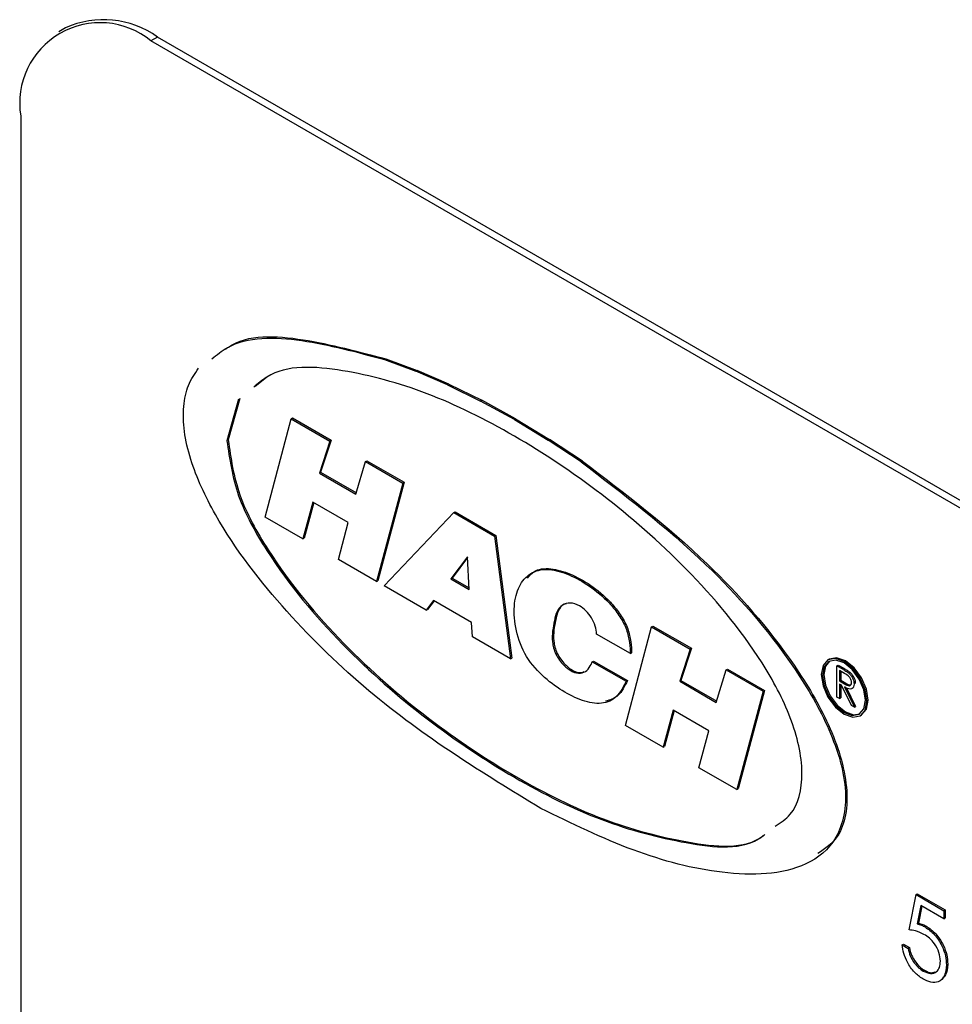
# Model space of a CAD drawing. Header units: inches. Extents: x 0.6 to 33.8, y 0 to 21.7.
# Tile 198 of 204: x 29.201 to 29.328, y 18.219 to 18.353. Entities that reach past the tile are written whole.
import ezdxf

# ---------------------------------------------------------------- set-up
doc = ezdxf.new("R2010")
doc.units = ezdxf.units.IN
doc.header["$MEASUREMENT"] = 0

msp = doc.modelspace()

# ---------------------------------------------------------------- linework, layer by layer
at = {"color": 7, "linetype": 'Continuous'}
for p, q in [((29.20721938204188, 18.35152465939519), (29.20633549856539, 18.3510144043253)), ((29.21971836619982, 18.35028695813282), (29.21883448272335, 18.34977670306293)), ((29.6050915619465, 18.12781574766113), (29.21971836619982, 18.35028695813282)), ((29.60420767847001, 18.12730549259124), (29.21883448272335, 18.34977670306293)), ((29.20115681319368, 18.33956828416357), (29.20115681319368, 18.04357223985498)), ((29.25053812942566, 18.30651528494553), (29.25071490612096, 18.3066173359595)), ((29.25053812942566, 18.30651528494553), (29.25479147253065, 18.304943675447)), ((29.25071490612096, 18.3066173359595), (29.25496824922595, 18.30504572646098)), ((29.25479147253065, 18.304943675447), (29.25496824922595, 18.30504572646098)), ((29.25909707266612, 18.30308404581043), (29.25479147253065, 18.304943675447)), ((29.25927384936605, 18.30318609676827), (29.25496824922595, 18.30504572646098)), ((29.23453479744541, 18.30409323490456), (29.23295966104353, 18.30285666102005)), ((29.25909707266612, 18.30308404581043), (29.25927384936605, 18.30318609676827)), ((29.25909707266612, 18.30308404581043), (29.263558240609, 18.30089374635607)), ((29.25927384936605, 18.30318609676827), (29.2637350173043, 18.30099579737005)), ((29.23073103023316, 18.30114378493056), (29.22914572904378, 18.29551218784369)), ((29.23090780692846, 18.30124583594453), (29.22932250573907, 18.29561423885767)), ((29.263558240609, 18.30089374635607), (29.2637350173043, 18.30099579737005)), ((29.26815272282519, 18.29837302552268), (29.263558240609, 18.30089374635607)), ((29.26832949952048, 18.29847507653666), (29.2637350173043, 18.30099579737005)), ((29.2343370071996, 18.28511997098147), (29.23785429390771, 18.29849603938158)), ((29.23785429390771, 18.29849603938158), (29.238031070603, 18.29859809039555)), ((29.23785429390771, 18.29849603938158), (29.24309424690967, 18.29547107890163)), ((29.238031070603, 18.29859809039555), (29.24327102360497, 18.29557312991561)), ((29.26815272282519, 18.29837302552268), (29.26832949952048, 18.29847507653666)), ((29.26815272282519, 18.29837302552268), (29.27275053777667, 18.29558714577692)), ((29.26832949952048, 18.29847507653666), (29.27292731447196, 18.2956891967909)), ((29.24327102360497, 18.29557312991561), (29.24186398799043, 18.2912313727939)), ((29.24309424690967, 18.29547107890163), (29.24327102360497, 18.29557312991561)), ((29.27275053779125, 18.29558714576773), (29.27292731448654, 18.29568919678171)), ((29.27721559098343, 18.29262445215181), (29.27275053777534, 18.29558714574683)), ((29.27739236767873, 18.29272650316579), (29.27292731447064, 18.29568919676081)), ((29.24309424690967, 18.29547107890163), (29.24168721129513, 18.29112932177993)), ((29.24665990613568, 18.28825864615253), (29.24796989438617, 18.29268470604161)), ((29.24796989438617, 18.29268470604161), (29.24814667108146, 18.29278675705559)), ((29.24796989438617, 18.29268470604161), (29.25301575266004, 18.28977179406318)), ((29.24814667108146, 18.29278675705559), (29.25319252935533, 18.28987384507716)), ((29.27721559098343, 18.29262445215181), (29.27739236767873, 18.29272650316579)), ((29.24168721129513, 18.29112932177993), (29.24186398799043, 18.2912313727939)), ((29.24168721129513, 18.29112932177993), (29.24665990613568, 18.28825864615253)), ((29.24186398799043, 18.2912313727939), (29.2467114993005, 18.2884329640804)), ((29.25301575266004, 18.28977179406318), (29.24944979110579, 18.27639554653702)), ((29.25319252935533, 18.28987384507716), (29.24962656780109, 18.276497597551)), ((29.25301575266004, 18.28977179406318), (29.25319252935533, 18.28987384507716)), ((29.24078959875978, 18.28719346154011), (29.23943123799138, 18.28217913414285)), ((29.24091856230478, 18.28711901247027), (29.23960801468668, 18.28228118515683)), ((29.24561687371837, 18.28440673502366), (29.24078959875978, 18.28719346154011)), ((29.23943123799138, 18.28217913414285), (29.2343370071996, 18.28511997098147)), ((29.25046863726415, 18.27583530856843), (29.25992909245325, 18.28575252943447)), ((29.25992909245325, 18.28575252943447), (29.26010586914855, 18.28585458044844)), ((29.25992909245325, 18.28575252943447), (29.26546018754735, 18.28255949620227)), ((29.26010586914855, 18.28585458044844), (29.26563696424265, 18.28266154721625)), ((29.24428269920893, 18.27940637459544), (29.24561687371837, 18.28440673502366)), ((29.23943123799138, 18.28217913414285), (29.23960801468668, 18.28228118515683)), ((29.26546018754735, 18.28255949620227), (29.26563696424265, 18.28266154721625)), ((29.26546018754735, 18.28255949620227), (29.26764329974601, 18.26589265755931)), ((29.26563696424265, 18.28266154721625), (29.2678200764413, 18.26599470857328)), ((29.26179717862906, 18.27977214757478), (29.25951671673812, 18.27677458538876)), ((29.2618031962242, 18.27964974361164), (29.25969349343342, 18.27687663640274)), ((29.2620154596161, 18.27533209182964), (29.26179717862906, 18.27977214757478)), ((29.24944979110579, 18.27639554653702), (29.24428269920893, 18.27940637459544)), ((29.25951671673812, 18.27677458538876), (29.25969349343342, 18.27687663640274)), ((29.25969349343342, 18.27687663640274), (29.26200513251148, 18.2755421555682)), ((29.24944979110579, 18.27639554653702), (29.24962656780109, 18.276497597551)), ((29.25616933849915, 18.27251643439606), (29.25046863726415, 18.27583530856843)), ((29.25951671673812, 18.27677458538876), (29.2620154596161, 18.27533209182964)), ((29.25718818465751, 18.27383305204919), (29.25616933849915, 18.27251643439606)), ((29.25725578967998, 18.27379402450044), (29.25634611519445, 18.27261848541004)), ((29.26233078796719, 18.27086429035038), (29.25718818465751, 18.27383305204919)), ((29.25616933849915, 18.27251643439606), (29.25634611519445, 18.27261848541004)), ((29.26245202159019, 18.26891744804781), (29.26233078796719, 18.27086429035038)), ((29.28324132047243, 18.25688811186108), (29.28675860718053, 18.27026418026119)), ((29.28675860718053, 18.27026418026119), (29.28693538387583, 18.27036623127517)), ((29.28675860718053, 18.27026418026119), (29.29199825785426, 18.26723939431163)), ((29.28693538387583, 18.27036623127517), (29.29217503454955, 18.2673414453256)), ((29.26764329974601, 18.26589265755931), (29.26245202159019, 18.26891744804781)), ((29.28389616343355, 18.26662261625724), (29.27931135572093, 18.26926936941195)), ((29.28388830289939, 18.26687747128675), (29.28406507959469, 18.26697952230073)), ((29.28388830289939, 18.26687747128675), (29.28389616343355, 18.26662261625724)), ((29.28389616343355, 18.26662261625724), (29.28407294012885, 18.26672466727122)), ((29.28406507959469, 18.26697952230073), (29.28407294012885, 18.26672466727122)), ((29.29199825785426, 18.26723939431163), (29.29059152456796, 18.2628695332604)), ((29.29217503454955, 18.2673414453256), (29.29076830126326, 18.26297158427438)), ((29.29199825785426, 18.26723939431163), (29.29217503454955, 18.2673414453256)), ((29.26764329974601, 18.26589265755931), (29.2678200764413, 18.26599470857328)), ((29.27858274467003, 18.26516612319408), (29.27872937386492, 18.26551542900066)), ((29.27872937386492, 18.26551542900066), (29.27890615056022, 18.26561748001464)), ((29.27872937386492, 18.26551542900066), (29.28331387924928, 18.26286885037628)), ((29.27890615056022, 18.26561748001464), (29.28349065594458, 18.26297090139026)), ((29.31089276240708, 18.26587604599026), (29.31071598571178, 18.26577399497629)), ((29.31193763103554, 18.26496685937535), (29.31211440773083, 18.26506891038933)), ((29.31193763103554, 18.26496685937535), (29.31267464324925, 18.26454139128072)), ((29.31193763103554, 18.26071404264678), (29.31193763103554, 18.26496685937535)), ((29.31211440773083, 18.26506891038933), (29.31285141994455, 18.26464344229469)), ((29.2955642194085, 18.25999885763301), (29.29689839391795, 18.26441060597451)), ((29.29689839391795, 18.26441060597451), (29.29707517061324, 18.26451265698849)), ((29.29689839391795, 18.26441060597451), (29.30192006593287, 18.26151165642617)), ((29.29707517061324, 18.26451265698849), (29.30209684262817, 18.26161370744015)), ((29.31295867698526, 18.26394123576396), (29.31226814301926, 18.26433987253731)), ((29.31226814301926, 18.26433987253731), (29.31226814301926, 18.26292226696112)), ((29.31244491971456, 18.26423782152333), (29.31244491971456, 18.2630243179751)), ((29.31267464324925, 18.26454139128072), (29.31285141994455, 18.26464344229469)), ((29.31350903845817, 18.26400177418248), (29.31368581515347, 18.26410382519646)), ((29.28331387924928, 18.26286885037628), (29.28349065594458, 18.26297090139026)), ((29.29059152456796, 18.2628695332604), (29.29076830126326, 18.26297158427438)), ((29.29059152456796, 18.2628695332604), (29.2955642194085, 18.25999885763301)), ((29.29076830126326, 18.26297158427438), (29.2956167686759, 18.26017262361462)), ((29.31226814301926, 18.26292226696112), (29.31244491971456, 18.2630243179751)), ((29.31226814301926, 18.26292226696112), (29.31294244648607, 18.26252703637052)), ((29.31253668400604, 18.26233105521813), (29.31226814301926, 18.26248608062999)), ((29.31226814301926, 18.26248608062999), (29.31226814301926, 18.26052324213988)), ((29.31244491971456, 18.2630243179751), (29.31311922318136, 18.2626290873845)), ((29.31244491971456, 18.26238402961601), (29.31244491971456, 18.26062529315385)), ((29.31388971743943, 18.25958712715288), (29.31253668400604, 18.26233105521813)), ((29.31294244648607, 18.26252703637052), (29.31311922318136, 18.2626290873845)), ((29.31294539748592, 18.26209510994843), (29.3142984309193, 18.25935118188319)), ((29.31425121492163, 18.26249393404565), (29.31442799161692, 18.26259598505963)), ((29.30192006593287, 18.26151165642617), (29.29835410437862, 18.24819161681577)), ((29.30209684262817, 18.26161370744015), (29.29853088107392, 18.24829366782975)), ((29.30192006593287, 18.26151165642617), (29.30209684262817, 18.26161370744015)), ((29.31322271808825, 18.26199325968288), (29.3144752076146, 18.25945323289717)), ((29.31226814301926, 18.26052324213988), (29.31193763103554, 18.26071404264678)), ((29.31226814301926, 18.26052324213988), (29.31244491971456, 18.26062529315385)), ((29.3142984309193, 18.25935118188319), (29.31388971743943, 18.25958712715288)), ((29.3142984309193, 18.25935118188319), (29.3144752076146, 18.25945323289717)), ((29.2896939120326, 18.25896160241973), (29.28835973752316, 18.25393331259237)), ((29.28982372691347, 18.25888666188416), (29.28853651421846, 18.25403536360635)), ((29.29454537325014, 18.25616091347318), (29.2896939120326, 18.25896160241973)), ((29.31509063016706, 18.25819606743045), (29.31526740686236, 18.25829811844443)), ((29.28835973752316, 18.25393331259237), (29.28324132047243, 18.25688811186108)), ((29.29318701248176, 18.25114658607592), (29.29454537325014, 18.25616091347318)), ((29.28835973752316, 18.25393331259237), (29.28853651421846, 18.25403536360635)), ((29.29835410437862, 18.24819161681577), (29.29318701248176, 18.25114658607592)), ((29.29835410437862, 18.24819161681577), (29.29853088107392, 18.24829366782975)), ((29.32172078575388, 18.22914968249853), (29.32266510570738, 18.23392055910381)), ((29.32266510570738, 18.23392055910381), (29.32284188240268, 18.23402261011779)), ((29.32266510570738, 18.23392055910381), (29.32644238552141, 18.23173998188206)), ((29.32284188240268, 18.23402261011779), (29.32661916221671, 18.23184203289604)), ((29.3233106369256, 18.23245743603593), (29.32281450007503, 18.22994740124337)), ((29.32345120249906, 18.23237628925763), (29.32299127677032, 18.23004945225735)), ((29.32644238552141, 18.23064951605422), (29.3233106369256, 18.23245743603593)), ((29.32644238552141, 18.23173998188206), (29.32661916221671, 18.23184203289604)), ((29.32644238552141, 18.23173998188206), (29.32644238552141, 18.23064951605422)), ((29.32661916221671, 18.23184203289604), (29.32661916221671, 18.2307515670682)), ((29.32281450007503, 18.22994740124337), (29.32299127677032, 18.23004945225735)), ((29.32644238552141, 18.23064951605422), (29.32661916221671, 18.2307515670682)), ((29.32389899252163, 18.22952792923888), (29.32407576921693, 18.22962998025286)), ((29.32077646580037, 18.22710497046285), (29.32095324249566, 18.22720702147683)), ((29.32077646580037, 18.22710497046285), (29.32160274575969, 18.22662796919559)), ((29.32095324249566, 18.22720702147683), (29.32177952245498, 18.22673002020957)), ((29.32160274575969, 18.22662796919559), (29.32177952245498, 18.22673002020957)), ((29.32363340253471, 18.2235473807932), (29.32381017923, 18.22364943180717)), ((29.32679650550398, 18.22437724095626), (29.32697328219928, 18.22447929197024))]:
    msp.add_line(p, q, dxfattribs=at)
at = {"color": 7, "linetype": 'Continuous', "flags": 128}
for points in [[(29.31599690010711, 18.26019913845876), (29.31576141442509, 18.26170216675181), (29.31509080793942, 18.26324825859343), (29.31408717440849, 18.26460203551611), (29.31290330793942, 18.26555739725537), (29.31171944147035, 18.26596889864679), (29.31071580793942, 18.26577389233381), (29.31004520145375, 18.26500206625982), (29.30980971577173, 18.26377092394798), (29.31004520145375, 18.26226789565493), (29.31071580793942, 18.26072180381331), (29.31171944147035, 18.25936802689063), (29.31290330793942, 18.25841266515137), (29.31408717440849, 18.25800116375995), (29.31509080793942, 18.25819617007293), (29.31576141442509, 18.25896799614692), (29.31599690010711, 18.26019913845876)], [(29.31582012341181, 18.26030118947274), (29.31559809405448, 18.26171833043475), (29.31496580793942, 18.26317607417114), (29.31401952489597, 18.26445249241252), (29.31290330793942, 18.2653532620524), (29.31178709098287, 18.2657412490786), (29.31084080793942, 18.2655573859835), (29.31020852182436, 18.2648296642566), (29.30998649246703, 18.263668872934), (29.31020852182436, 18.26225173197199), (29.31084080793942, 18.2607939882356), (29.31178709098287, 18.25951756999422), (29.31290330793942, 18.25861680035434), (29.31401952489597, 18.25822881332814), (29.31496580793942, 18.25841267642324), (29.31559809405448, 18.25914039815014), (29.31582012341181, 18.26030118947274)], [(29.31093125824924, 18.26560522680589), (29.31038529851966, 18.26493171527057), (29.31016326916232, 18.26377092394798), (29.31038529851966, 18.26235378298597), (29.31101758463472, 18.26089603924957), (29.31196386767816, 18.25961962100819), (29.31308008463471, 18.25871885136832), (29.31419630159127, 18.25833086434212), (29.31505213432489, 18.25846688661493)], [(29.31526740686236, 18.25829811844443), (29.31526758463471, 18.25829822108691), (29.31593819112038, 18.2590700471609), (29.31617367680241, 18.26030118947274), (29.31593819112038, 18.26180421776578), (29.31526758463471, 18.26335030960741), (29.31426395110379, 18.26470408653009), (29.31308008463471, 18.26565944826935), (29.31189621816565, 18.26607094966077), (29.31089276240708, 18.26587604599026)]]:
    msp.add_lwpolyline(points, dxfattribs=at)
at = {"color": 7, "linetype": 'Continuous'}
for centre, radius, start, end in [((29.21193367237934, 18.34131646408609), 0.01091772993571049, 50.79671476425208, 189.214036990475), ((29.21239536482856, 18.34006492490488), 0.01257443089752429, 54.38242252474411, 114.3071190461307)]:
    msp.add_arc(centre, radius, start, end, dxfattribs=at)
for points, knots in [([(29.22709419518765, 18.30663454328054), (29.22776935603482, 18.3071688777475), (29.2309696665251, 18.30970166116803), (29.23925169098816, 18.30958560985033), (29.24677284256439, 18.30753958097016), (29.25053812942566, 18.30651528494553)], [0, 0, 0, 0, 0.117792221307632, 0.558343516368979, 1, 1, 1, 1]), ([(29.22889619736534, 18.30789385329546), (29.22904946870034, 18.30800621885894), (29.23178545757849, 18.31001201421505), (29.23947794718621, 18.30959739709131), (29.2469661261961, 18.3076115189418), (29.25071490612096, 18.3066173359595)], [0, 0, 0, 0, 0.02878234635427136, 0.513782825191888, 0.9999999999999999, 0.9999999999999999, 0.9999999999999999, 0.9999999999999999]), ([(29.27174190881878, 18.24562236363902), (29.26386894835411, 18.25041445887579), (29.25205356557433, 18.25760621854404), (29.23715125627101, 18.27197721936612), (29.22860042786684, 18.28284863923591), (29.22441854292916, 18.29174731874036), (29.22324599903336, 18.29678322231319), (29.22315975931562, 18.30022247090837), (29.22380865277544, 18.30318802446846), (29.22477539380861, 18.3046069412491), (29.22527359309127, 18.30533816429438)], [0, 0, 0, 0, 0.3635869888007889, 0.5456548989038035, 0.7270733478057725, 0.817840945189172, 0.8639916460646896, 0.9089108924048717, 0.9530582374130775, 1, 1, 1, 1]), ([(29.30354627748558, 18.24321822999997), (29.30428249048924, 18.2436807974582), (29.30638432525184, 18.24500139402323), (29.30774755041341, 18.25018073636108), (29.30597266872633, 18.25799531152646), (29.30055818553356, 18.26798120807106), (29.29161447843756, 18.2785139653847), (29.28005997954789, 18.28856200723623), (29.26817417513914, 18.29645925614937), (29.25623139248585, 18.30235220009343), (29.24484654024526, 18.30539112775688), (29.23639949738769, 18.30590789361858), (29.23335652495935, 18.30325476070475), (29.23278288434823, 18.30275461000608)], [0, 0, 0, 0, 0.0334727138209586, 0.09556217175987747, 0.15765117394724, 0.2201266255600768, 0.3449900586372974, 0.4702375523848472, 0.5955602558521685, 0.7208826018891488, 0.8461298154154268, 0.9709934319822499, 1, 1, 1, 1]), ([(29.22914572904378, 18.29551218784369), (29.22949906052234, 18.29303041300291), (29.23020792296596, 18.28805141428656), (29.23585634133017, 18.27794841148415), (29.24468423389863, 18.26747347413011), (29.2562771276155, 18.25740135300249), (29.26814745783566, 18.24952608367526), (29.2801151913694, 18.24359083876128), (29.29141549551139, 18.24070520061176), (29.29929624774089, 18.23985038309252), (29.30190374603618, 18.24192809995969), (29.30197107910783, 18.24198175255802)], [0, 0, 0, 0, 0.0706571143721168, 0.1417540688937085, 0.2838479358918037, 0.4263780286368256, 0.5689934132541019, 0.7116092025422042, 0.85413964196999, 0.9962334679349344, 0.9999999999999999, 0.9999999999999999, 0.9999999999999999, 0.9999999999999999]), ([(29.22932250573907, 18.29561423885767), (29.22967583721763, 18.29313246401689), (29.23038469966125, 18.28815346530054), (29.23603311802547, 18.27805046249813), (29.24486101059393, 18.26757552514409), (29.2564539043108, 18.25750340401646), (29.26832423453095, 18.24962813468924), (29.2802919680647, 18.24369288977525), (29.29159227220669, 18.24080725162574), (29.29947302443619, 18.2399524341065), (29.30208052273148, 18.24203015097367), (29.30214785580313, 18.242083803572)], [0, 0, 0, 0, 0.0706571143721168, 0.1417540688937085, 0.2838479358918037, 0.4263780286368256, 0.5689934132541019, 0.7116092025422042, 0.85413964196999, 0.9962334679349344, 0.9999999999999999, 0.9999999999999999, 0.9999999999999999, 0.9999999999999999]), ([(29.27721559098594, 18.29262445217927), (29.28295349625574, 18.28828517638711), (29.29305025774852, 18.28064952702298), (29.30444709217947, 18.26775023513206), (29.31093243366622, 18.25701871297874), (29.31375375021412, 18.24811485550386), (29.31228419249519, 18.24109069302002), (29.30643430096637, 18.23663636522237), (29.29669226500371, 18.23633658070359), (29.28432275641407, 18.2394912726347), (29.27593631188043, 18.24357828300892), (29.27174190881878, 18.24562236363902)], [0, 0, 0, 0, 0.1824048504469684, 0.3209704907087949, 0.3902929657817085, 0.4591550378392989, 0.5278409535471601, 0.5970487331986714, 0.7354479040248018, 0.8676867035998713, 0.9999999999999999, 0.9999999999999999, 0.9999999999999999, 0.9999999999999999]), ([(29.27739236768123, 18.29272650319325), (29.28313135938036, 18.28838557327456), (29.2932300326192, 18.28074701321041), (29.30461691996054, 18.2678628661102), (29.31112131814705, 18.25710232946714), (29.31388466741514, 18.24828672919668), (29.31278215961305, 18.24181066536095), (29.31032578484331, 18.24014957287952), (29.30936008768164, 18.23949653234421)], [0, 0, 0, 0, 0.3187016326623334, 0.5608064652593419, 0.6819281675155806, 0.8022454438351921, 0.9222549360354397, 1, 1, 1, 1]), ([(29.26994229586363, 18.27688170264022), (29.27020795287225, 18.27719166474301), (29.27098259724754, 18.27809550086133), (29.27306515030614, 18.27828945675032), (29.2757416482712, 18.27753306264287), (29.27851593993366, 18.27600817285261), (29.28080089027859, 18.27411965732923), (29.28241593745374, 18.27215923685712), (29.28344841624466, 18.27045200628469), (29.28393862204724, 18.26863581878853), (29.28402287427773, 18.26753231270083), (29.28406507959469, 18.26697952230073)], [0, 0, 0, 0, 0.07988009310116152, 0.2329269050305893, 0.38636753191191, 0.5398929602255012, 0.693188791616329, 0.7699857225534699, 0.8466674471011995, 0.9231895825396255, 1, 1, 1, 1]), ([(29.28331387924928, 18.26286885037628), (29.28293621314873, 18.26211272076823), (29.28218207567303, 18.26060285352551), (29.28005918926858, 18.25963824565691), (29.27741201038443, 18.26012873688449), (29.27464171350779, 18.26148849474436), (29.27191599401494, 18.26352716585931), (29.26933226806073, 18.26652192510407), (29.26817273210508, 18.27025705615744), (29.26802662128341, 18.27354472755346), (29.26884214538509, 18.27617511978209), (29.27050197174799, 18.27782584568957), (29.27286394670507, 18.27822256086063), (29.27557143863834, 18.27742156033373), (29.2783373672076, 18.27590870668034), (29.28062433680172, 18.27401728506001), (29.28223911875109, 18.27205724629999), (29.28327165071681, 18.27034993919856), (29.28376184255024, 18.26853377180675), (29.28384609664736, 18.2674302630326), (29.28388830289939, 18.26687747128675)], [0, 0, 0, 0, 0.06255679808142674, 0.1249157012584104, 0.1874546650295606, 0.2500940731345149, 0.3127037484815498, 0.3748280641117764, 0.4370751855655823, 0.4995247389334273, 0.5620230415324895, 0.6245089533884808, 0.6869657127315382, 0.7495831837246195, 0.8122352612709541, 0.8747936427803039, 0.9061336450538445, 0.9374266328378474, 0.9686544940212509, 1, 1, 1, 1]), ([(29.27931135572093, 18.26926936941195), (29.2792701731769, 18.26963010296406), (29.27918800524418, 18.27034984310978), (29.27865876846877, 18.27151375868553), (29.2778765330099, 18.27246183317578), (29.27685746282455, 18.27326712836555), (29.27568528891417, 18.27359400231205), (29.27462583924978, 18.27326975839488), (29.27388454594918, 18.27240274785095), (29.27348904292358, 18.27065561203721), (29.27318390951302, 18.26905185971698), (29.27345093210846, 18.26739820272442), (29.27376667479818, 18.26653541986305), (29.27425925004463, 18.26572829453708), (29.27500261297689, 18.26487265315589), (29.27601510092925, 18.26407309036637), (29.27715744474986, 18.26386064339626), (29.27804870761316, 18.26426698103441), (29.27840458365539, 18.26486615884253), (29.27858274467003, 18.26516612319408)], [0, 0, 0, 0, 0.04691893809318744, 0.09361325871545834, 0.1404582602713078, 0.1873395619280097, 0.2574324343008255, 0.3277102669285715, 0.3980804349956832, 0.4685634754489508, 0.6093109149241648, 0.6445785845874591, 0.6797962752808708, 0.7150189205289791, 0.7502929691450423, 0.8125926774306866, 0.8748849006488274, 0.9373640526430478, 1, 1, 1, 1]), ([(29.27524397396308, 18.27339216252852), (29.27511031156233, 18.27336366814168), (29.27461411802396, 18.27325788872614), (29.27407309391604, 18.27248037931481), (29.27365886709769, 18.27077208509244), (29.27336124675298, 18.26915275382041), (29.27362762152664, 18.26750042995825), (29.27394356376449, 18.26663725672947), (29.27443566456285, 18.26583102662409), (29.27518116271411, 18.26497137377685), (29.27617944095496, 18.26419849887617), (29.27712732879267, 18.26394463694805), (29.2775107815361, 18.26415196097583), (29.27761460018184, 18.2642080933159)], [0, 0, 0, 0, 0.04351376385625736, 0.1615356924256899, 0.2797469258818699, 0.5158026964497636, 0.574952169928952, 0.634017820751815, 0.6930917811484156, 0.7522519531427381, 0.8567384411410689, 0.9612123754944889, 0.9999999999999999, 0.9999999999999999, 0.9999999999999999, 0.9999999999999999]), ([(29.31267464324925, 18.26454139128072), (29.31283110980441, 18.26445164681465), (29.31311039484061, 18.26429145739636), (29.31338727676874, 18.26409025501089), (29.31350903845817, 18.26400177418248)], [0, 0, 0, 0, 0.560239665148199, 1, 1, 1, 1]), ([(29.31285141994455, 18.26464344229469), (29.31300788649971, 18.26455369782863), (29.31328717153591, 18.26439350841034), (29.31356405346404, 18.26419230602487), (29.31368581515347, 18.26410382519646)], [0, 0, 0, 0, 0.560239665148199, 1, 1, 1, 1]), ([(29.3139207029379, 18.26268558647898), (29.31391672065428, 18.26275017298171), (29.31390875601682, 18.26287934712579), (29.31383551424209, 18.26309144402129), (29.31373189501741, 18.2632952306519), (29.31345880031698, 18.26366081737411), (29.31318082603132, 18.26381667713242), (29.31295867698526, 18.26394123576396)], [0, 0, 0, 0, 0.1253073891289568, 0.2506169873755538, 0.3759542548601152, 0.5012806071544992, 1, 1, 1, 1]), ([(29.31350903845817, 18.26400177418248), (29.31362458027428, 18.26389081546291), (29.31385562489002, 18.2636689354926), (29.31409875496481, 18.26324199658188), (29.31423293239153, 18.26283453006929), (29.3142451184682, 18.26260750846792), (29.31425121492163, 18.26249393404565)], [0, 0, 0, 0, 0.2797971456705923, 0.5594998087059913, 0.7796264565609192, 0.9999999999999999, 0.9999999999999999, 0.9999999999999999, 0.9999999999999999]), ([(29.31368581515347, 18.26410382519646), (29.31380135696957, 18.26399286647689), (29.31403240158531, 18.26377098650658), (29.3142755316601, 18.26334404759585), (29.31440970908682, 18.26293658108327), (29.31442189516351, 18.26270955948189), (29.31442799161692, 18.26259598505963)], [0, 0, 0, 0, 0.2797971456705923, 0.5594998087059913, 0.7796264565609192, 0.9999999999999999, 0.9999999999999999, 0.9999999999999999, 0.9999999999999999]), ([(29.28349065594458, 18.26297090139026), (29.28312630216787, 18.26218558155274), (29.2824628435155, 18.26075557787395), (29.28111770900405, 18.26033696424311), (29.28051128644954, 18.26014824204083)], [0, 0, 0, 0, 0.5491732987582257, 1, 1, 1, 1]), ([(29.31294244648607, 18.26252703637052), (29.31316865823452, 18.26239726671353), (29.31345174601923, 18.26223486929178), (29.31373099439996, 18.26228129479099), (29.31387722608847, 18.2623923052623), (29.31390334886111, 18.26256852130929), (29.3139207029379, 18.26268558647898)], [0, 0, 0, 0, 0.4998271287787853, 0.6254978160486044, 0.7512078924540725, 1, 1, 1, 1]), ([(29.31425121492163, 18.26249393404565), (29.31424155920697, 18.26236500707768), (29.3142222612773, 18.26210733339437), (29.31404016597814, 18.26185519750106), (29.31362510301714, 18.2617374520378), (29.31322560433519, 18.26194766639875), (29.31294539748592, 18.26209510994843)], [0, 0, 0, 0, 0.1871202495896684, 0.373978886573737, 0.560911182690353, 1, 1, 1, 1]), ([(29.31311922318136, 18.2626290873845), (29.31334959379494, 18.26248854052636), (29.31360856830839, 18.26233054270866), (29.31381096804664, 18.26237564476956), (29.31383332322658, 18.2623806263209)], [0, 0, 0, 0, 0.8895493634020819, 1, 1, 1, 1]), ([(29.32299127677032, 18.23004945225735), (29.323190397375, 18.22999781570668), (29.3235459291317, 18.22990561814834), (29.32391389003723, 18.22971419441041), (29.32407576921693, 18.22962998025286)], [0, 0, 0, 0, 0.5600641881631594, 1, 1, 1, 1]), ([(29.32374959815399, 18.22852370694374), (29.3233596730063, 18.22870213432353), (29.32266265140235, 18.22902108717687), (29.32200884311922, 18.22911035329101), (29.32172078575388, 18.22914968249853)], [0, 0, 0, 0, 0.5594161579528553, 1, 1, 1, 1]), ([(29.32281450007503, 18.22994740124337), (29.32301362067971, 18.2298957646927), (29.3233691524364, 18.22980356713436), (29.32373711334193, 18.22961214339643), (29.32389899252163, 18.22952792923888)], [0, 0, 0, 0, 0.5600641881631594, 1, 1, 1, 1]), ([(29.32389899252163, 18.22952792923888), (29.32433928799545, 18.22921981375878), (29.32521932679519, 18.22860396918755), (29.32618734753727, 18.22708814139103), (29.32672632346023, 18.22561300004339), (29.32677309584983, 18.22478943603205), (29.32679650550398, 18.22437724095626)], [0, 0, 0, 0, 0.2796881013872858, 0.5590254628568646, 0.7792915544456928, 1, 1, 1, 1]), ([(29.32407576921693, 18.22962998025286), (29.32451606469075, 18.22932186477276), (29.32539610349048, 18.22870602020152), (29.32636412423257, 18.227190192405), (29.32690310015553, 18.22571505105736), (29.32694987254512, 18.22489148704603), (29.32697328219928, 18.22447929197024)], [0, 0, 0, 0, 0.2796881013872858, 0.5590254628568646, 0.7792915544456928, 1, 1, 1, 1]), ([(29.32597022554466, 18.22489470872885), (29.32593616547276, 18.22528224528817), (29.32586810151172, 18.22605667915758), (29.3252476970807, 18.22721304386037), (29.32449725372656, 18.22804206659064), (29.32399901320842, 18.22836303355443), (29.32374959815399, 18.22852370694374)], [0, 0, 0, 0, 0.2795389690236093, 0.5586168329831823, 0.7790472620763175, 1, 1, 1, 1]), ([(29.32358544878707, 18.22248459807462), (29.32319073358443, 18.22275908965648), (29.32240162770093, 18.22330784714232), (29.32150937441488, 18.22463653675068), (29.3209574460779, 18.2259472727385), (29.32083681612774, 18.22671892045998), (29.32077646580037, 18.22710497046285)], [0, 0, 0, 0, 0.2796245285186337, 0.559019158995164, 0.7793803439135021, 1, 1, 1, 1]), ([(29.32160274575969, 18.22662796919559), (29.32167397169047, 18.22628648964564), (29.32181618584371, 18.22560467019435), (29.32237861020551, 18.22467227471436), (29.32300502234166, 18.22397213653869), (29.32342394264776, 18.22368896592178), (29.32363340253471, 18.2235473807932)], [0, 0, 0, 0, 0.2800501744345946, 0.5591657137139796, 0.7795831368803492, 1, 1, 1, 1]), ([(29.32177952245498, 18.22673002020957), (29.32185074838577, 18.22638854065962), (29.32199296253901, 18.22570672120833), (29.3225553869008, 18.22477432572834), (29.32318179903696, 18.22407418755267), (29.32360071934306, 18.22379101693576), (29.32381017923, 18.22364943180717)], [0, 0, 0, 0, 0.2800501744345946, 0.5591657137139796, 0.7795831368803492, 1, 1, 1, 1]), ([(29.32363340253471, 18.2235473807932), (29.32397832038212, 18.22339502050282), (29.3246683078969, 18.22309023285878), (29.32543734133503, 18.22337308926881), (29.32590516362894, 18.22399207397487), (29.32594853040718, 18.22459372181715), (29.32597022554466, 18.22489470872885)], [0, 0, 0, 0, 0.279617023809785, 0.559357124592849, 0.7795591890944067, 1, 1, 1, 1]), ([(29.32679650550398, 18.22437724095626), (29.32674260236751, 18.22385677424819), (29.32663488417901, 18.22281669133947), (29.32580772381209, 18.22201191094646), (29.32471381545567, 18.22193208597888), (29.3239618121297, 18.22230030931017), (29.32358544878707, 18.22248459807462)], [0, 0, 0, 0, 0.2798641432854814, 0.5592709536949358, 0.7794235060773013, 1, 1, 1, 1]), ([(29.32381017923, 18.22364943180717), (29.32416416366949, 18.22347627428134), (29.3247114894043, 18.22320854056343), (29.32511123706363, 18.22339329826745), (29.32525244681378, 18.22345856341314)], [0, 0, 0, 0, 0.6467527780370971, 1, 1, 1, 1]), ([(29.32697328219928, 18.22447929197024), (29.32693825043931, 18.22393275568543), (29.32688343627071, 18.2230775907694), (29.32639218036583, 18.22269752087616), (29.32621488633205, 18.22256035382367)], [0, 0, 0, 0, 0.639100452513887, 1, 1, 1, 1])]:
    msp.add_open_spline(points, degree=3, knots=knots, dxfattribs=at)

doc.saveas('drawing.dxf')
